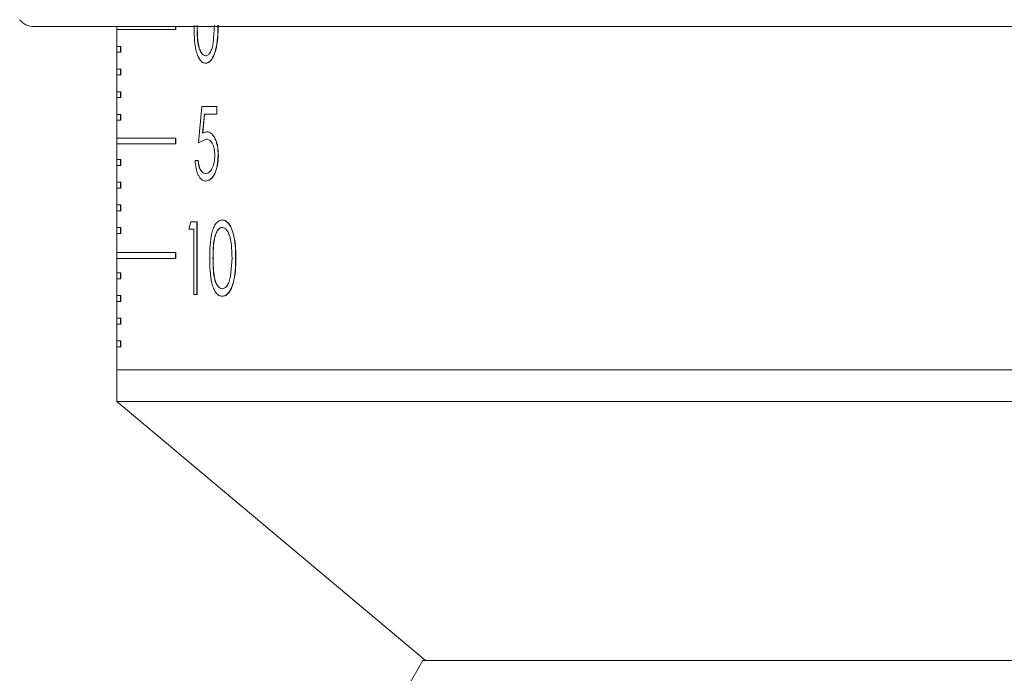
# Model space of a CAD drawing. Header units: inches. Extents: x -4 to 22.9, y -7.2 to 15.7.
# Tile 72 of 127: x 11.3 to 13, y 0.8 to 2. Entities that reach past the tile are written whole.
import ezdxf

# ---------------------------------------------------------------- set-up
doc = ezdxf.new("R2010")
doc.units = ezdxf.units.IN
doc.header["$MEASUREMENT"] = 0

msp = doc.modelspace()

# ---------------------------------------------------------------- linework, layer by layer
at = {"color": 7, "linetype": 'Continuous', "lineweight": 15}
for p, q in [((14.0219, 1.9569), (11.2987, 1.9569)), ((11.4414, 1.9569), (11.4414, 1.3659)), ((11.5426, 1.9519), (11.4414, 1.9519)), ((11.4414, 1.9519), (11.4414, 1.9229)), ((11.4418, 1.9519), (11.4418, 1.9229)), ((11.5426, 1.9569), (11.5426, 1.9519)), ((11.5426, 1.9519), (11.543, 1.9519)), ((11.543, 1.9569), (11.543, 1.9519)), ((11.6075, 1.9282), (11.6099, 1.9596)), ((11.4478, 1.9229), (11.4414, 1.9229)), ((11.4478, 1.9229), (11.4478, 1.9129)), ((11.4478, 1.9229), (11.4482, 1.9229)), ((11.4482, 1.9229), (11.4482, 1.9129)), ((11.4478, 1.9129), (11.4414, 1.9129)), ((11.4414, 1.9129), (11.4414, 1.8839)), ((11.4418, 1.9129), (11.4418, 1.8839)), ((11.4478, 1.9129), (11.4482, 1.9129)), ((11.5946, 1.9067), (11.5943, 1.9067)), ((11.4478, 1.8839), (11.4414, 1.8839)), ((11.4478, 1.8839), (11.4478, 1.8739)), ((11.4478, 1.8839), (11.4482, 1.8839)), ((11.4482, 1.8839), (11.4482, 1.8739)), ((11.5941, 1.8939), (11.5944, 1.8939)), ((11.4478, 1.8739), (11.4414, 1.8739)), ((11.4414, 1.8739), (11.4414, 1.8449)), ((11.4418, 1.8739), (11.4418, 1.8449)), ((11.4478, 1.8739), (11.4482, 1.8739)), ((11.4478, 1.8449), (11.4414, 1.8449)), ((11.4478, 1.8349), (11.4414, 1.8349)), ((11.4414, 1.8349), (11.4414, 1.8059)), ((11.4418, 1.8349), (11.4418, 1.8059)), ((11.4478, 1.8449), (11.4478, 1.8349)), ((11.4478, 1.8449), (11.4482, 1.8449)), ((11.4478, 1.8349), (11.4482, 1.8349)), ((11.4482, 1.8449), (11.4482, 1.8349)), ((11.5821, 1.7568), (11.5881, 1.8193)), ((11.6135, 1.8193), (11.5881, 1.8193)), ((11.6135, 1.8193), (11.6135, 1.8065)), ((11.6138, 1.8193), (11.6135, 1.8193)), ((11.6138, 1.8193), (11.6138, 1.8065)), ((11.4478, 1.8059), (11.4414, 1.8059)), ((11.4478, 1.8059), (11.4478, 1.7959)), ((11.4478, 1.8059), (11.4482, 1.8059)), ((11.4482, 1.8059), (11.4482, 1.7959)), ((11.5923, 1.8065), (11.5891, 1.7736)), ((11.5927, 1.8065), (11.5894, 1.7736)), ((11.6135, 1.8065), (11.5923, 1.8065)), ((11.6138, 1.8065), (11.6135, 1.8065)), ((11.4478, 1.7959), (11.4414, 1.7959)), ((11.4414, 1.7959), (11.4414, 1.7649)), ((11.4418, 1.7959), (11.4418, 1.7649)), ((11.4478, 1.7959), (11.4482, 1.7959)), ((11.5426, 1.7649), (11.4414, 1.7649)), ((11.5426, 1.7649), (11.5426, 1.7549)), ((11.5426, 1.7649), (11.543, 1.7649)), ((11.543, 1.7649), (11.543, 1.7549)), ((11.5952, 1.7632), (11.5821, 1.7568)), ((11.5956, 1.7632), (11.5824, 1.7568)), ((11.5891, 1.7736), (11.5962, 1.776)), ((11.5956, 1.7632), (11.5952, 1.7632)), ((11.5966, 1.776), (11.5962, 1.776)), ((11.5426, 1.7549), (11.4414, 1.7549)), ((11.4414, 1.7549), (11.4414, 1.7279)), ((11.4418, 1.7549), (11.4418, 1.7279)), ((11.5426, 1.7549), (11.543, 1.7549)), ((11.5824, 1.7568), (11.5821, 1.7568)), ((11.6163, 1.7351), (11.6159, 1.7351)), ((11.4478, 1.7279), (11.4414, 1.7279)), ((11.4478, 1.7179), (11.4414, 1.7179)), ((11.4414, 1.7179), (11.4414, 1.6889)), ((11.4418, 1.7179), (11.4418, 1.6889)), ((11.4478, 1.7279), (11.4478, 1.7179)), ((11.4478, 1.7279), (11.4482, 1.7279)), ((11.4478, 1.7179), (11.4482, 1.7179)), ((11.4482, 1.7279), (11.4482, 1.7179)), ((11.5813, 1.7264), (11.5762, 1.7264)), ((11.5817, 1.7264), (11.5813, 1.7264)), ((11.5948, 1.7039), (11.5944, 1.7039)), ((11.4478, 1.6889), (11.4414, 1.6889)), ((11.4478, 1.6789), (11.4414, 1.6789)), ((11.4414, 1.6789), (11.4414, 1.6499)), ((11.4418, 1.6789), (11.4418, 1.6499)), ((11.4478, 1.6889), (11.4478, 1.6789)), ((11.4478, 1.6889), (11.4482, 1.6889)), ((11.4478, 1.6789), (11.4482, 1.6789)), ((11.4482, 1.6889), (11.4482, 1.6789)), ((11.5945, 1.6911), (11.5941, 1.6911)), ((11.4478, 1.6499), (11.4414, 1.6499)), ((11.4478, 1.6499), (11.4478, 1.6399)), ((11.4478, 1.6499), (11.4482, 1.6499)), ((11.4482, 1.6499), (11.4482, 1.6399)), ((11.4478, 1.6399), (11.4414, 1.6399)), ((11.4414, 1.6399), (11.4414, 1.6109)), ((11.4418, 1.6399), (11.4418, 1.6109)), ((11.4478, 1.6399), (11.4482, 1.6399)), ((11.4478, 1.6109), (11.4414, 1.6109)), ((11.4478, 1.6109), (11.4478, 1.6009)), ((11.4478, 1.6109), (11.4482, 1.6109)), ((11.4482, 1.6109), (11.4482, 1.6009)), ((11.5655, 1.6081), (11.5687, 1.6209)), ((11.5792, 1.6209), (11.5687, 1.6209)), ((11.5792, 1.6209), (11.5792, 1.4959)), ((11.5792, 1.6209), (11.5796, 1.6209)), ((11.5796, 1.6209), (11.5796, 1.4959)), ((11.6228, 1.6241), (11.6231, 1.6241)), ((11.6233, 1.6113), (11.623, 1.6113)), ((11.4478, 1.6009), (11.4414, 1.6009)), ((11.4414, 1.6009), (11.4414, 1.5679)), ((11.4418, 1.6009), (11.4418, 1.5679)), ((11.4478, 1.6009), (11.4482, 1.6009)), ((11.5741, 1.6081), (11.5655, 1.6081)), ((11.5741, 1.4959), (11.5741, 1.6081)), ((11.5426, 1.5679), (11.4414, 1.5679)), ((11.5426, 1.5679), (11.5426, 1.5579)), ((11.5426, 1.5679), (11.543, 1.5679)), ((11.543, 1.5679), (11.543, 1.5579)), ((11.5426, 1.5579), (11.4414, 1.5579)), ((11.4414, 1.5579), (11.4414, 1.5329)), ((11.4418, 1.5579), (11.4418, 1.5329)), ((11.5426, 1.5579), (11.543, 1.5579)), ((11.6074, 1.5584), (11.6071, 1.5584)), ((11.6373, 1.527), (11.6399, 1.5584)), ((11.6461, 1.5583), (11.6464, 1.5583)), ((11.4478, 1.5329), (11.4414, 1.5329)), ((11.4478, 1.5329), (11.4478, 1.5229)), ((11.4478, 1.5329), (11.4482, 1.5329)), ((11.4482, 1.5329), (11.4482, 1.5229)), ((11.4478, 1.5229), (11.4414, 1.5229)), ((11.4414, 1.5229), (11.4414, 1.4939)), ((11.4418, 1.5229), (11.4418, 1.4939)), ((11.4478, 1.5229), (11.4482, 1.5229)), ((11.4478, 1.4939), (11.4414, 1.4939)), ((11.4478, 1.4939), (11.4478, 1.4839)), ((11.4478, 1.4939), (11.4482, 1.4939)), ((11.4482, 1.4939), (11.4482, 1.4839)), ((11.5792, 1.4959), (11.5741, 1.4959)), ((11.5792, 1.4959), (11.5796, 1.4959)), ((11.6228, 1.4927), (11.6231, 1.4927)), ((11.6233, 1.5055), (11.623, 1.5055)), ((11.4478, 1.4839), (11.4414, 1.4839)), ((11.4414, 1.4839), (11.4414, 1.4549)), ((11.4418, 1.4839), (11.4418, 1.4549)), ((11.4478, 1.4839), (11.4482, 1.4839)), ((11.4478, 1.4549), (11.4414, 1.4549)), ((11.4478, 1.4449), (11.4414, 1.4449)), ((11.4414, 1.4449), (11.4414, 1.4159)), ((11.4418, 1.4449), (11.4418, 1.4159)), ((11.4478, 1.4549), (11.4478, 1.4449)), ((11.4478, 1.4549), (11.4482, 1.4549)), ((11.4478, 1.4449), (11.4482, 1.4449)), ((11.4482, 1.4549), (11.4482, 1.4449)), ((11.4478, 1.4159), (11.4414, 1.4159)), ((11.4478, 1.4159), (11.4478, 1.4059)), ((11.4478, 1.4159), (11.4482, 1.4159)), ((11.4482, 1.4159), (11.4482, 1.4059)), ((11.4478, 1.4059), (11.4414, 1.4059)), ((11.4414, 1.4059), (11.4414, 1.3659)), ((11.4418, 1.4059), (11.4418, 1.3659)), ((11.4478, 1.4059), (11.4482, 1.4059)), ((11.4414, 1.3659), (11.4414, 1.3659)), ((11.4414, 1.3659), (11.4418, 1.3659)), ((11.4418, 1.3659), (11.4418, 1.3114)), ((11.4418, 1.3659), (13.8788, 1.3659)), ((11.4418, 1.3114), (11.9728, 0.8659)), ((13.8788, 1.3114), (11.4418, 1.3114)), ((11.9683, 0.8659), (11.8628, 0.6832)), ((11.9683, 0.8659), (13.3169, 0.8659))]:
    msp.add_line(p, q, dxfattribs=at)
msp.add_arc((11.2987, 1.9879), 0.031, 217.9865, 270, dxfattribs=at)
for points, knots in [([(11.5941, 1.8939), (11.5923, 1.8942), (11.5888, 1.8947), (11.5841, 1.8997), (11.5803, 1.9072), (11.5768, 1.9196), (11.5747, 1.9376), (11.5745, 1.9522), (11.5744, 1.9595)], [0, 0, 0, 0, 0.124579, 0.250341, 0.374068, 0.498472, 0.74918, 1, 1, 1, 1]), ([(11.5796, 1.9596), (11.5796, 1.9539), (11.5797, 1.9424), (11.581, 1.9282), (11.5836, 1.9181), (11.5865, 1.912), (11.5901, 1.9076), (11.5929, 1.907), (11.5943, 1.9067)], [0, 0, 0, 0, 0.25057, 0.500325, 0.625387, 0.750293, 0.875207, 1, 1, 1, 1]), ([(11.5799, 1.9596), (11.58, 1.9539), (11.5801, 1.9424), (11.5814, 1.9282), (11.584, 1.9181), (11.5868, 1.912), (11.5905, 1.9076), (11.5932, 1.907), (11.5946, 1.9067)], [0, 0, 0, 0, 0.250597, 0.500373, 0.625439, 0.750337, 0.875234, 1, 1, 1, 1]), ([(11.6156, 1.9595), (11.6155, 1.9522), (11.6154, 1.9375), (11.6127, 1.9196), (11.6086, 1.9071), (11.6044, 1.8997), (11.5994, 1.8948), (11.5959, 1.8942), (11.5941, 1.8939)], [0, 0, 0, 0, 0.250469, 0.500058, 0.625158, 0.750121, 0.875057, 1, 1, 1, 1]), ([(11.616, 1.9595), (11.6159, 1.9522), (11.6157, 1.9375), (11.613, 1.9196), (11.609, 1.9071), (11.6048, 1.8997), (11.5998, 1.8948), (11.5962, 1.8942), (11.5944, 1.8939)], [0, 0, 0, 0, 0.250497, 0.500108, 0.62521, 0.750165, 0.875082, 1, 1, 1, 1]), ([(11.5943, 1.9067), (11.5957, 1.907), (11.5987, 1.9077), (11.6027, 1.9126), (11.6058, 1.9196), (11.6069, 1.9253), (11.6075, 1.9282)], [0, 0, 0, 0, 0.248451, 0.50102, 0.746967, 1, 1, 1, 1]), ([(11.6102, 1.7356), (11.61, 1.7395), (11.6098, 1.7453), (11.6078, 1.752), (11.6058, 1.7562), (11.6035, 1.7595), (11.5999, 1.7626), (11.5971, 1.763), (11.5952, 1.7632)], [0, 0, 0, 0, 0.2491681, 0.3743178, 0.4995345, 0.624704, 0.749967, 1, 1, 1, 1]), ([(11.5962, 1.776), (11.5988, 1.7756), (11.6027, 1.7748), (11.6074, 1.7697), (11.6105, 1.7644), (11.613, 1.7581), (11.6154, 1.7485), (11.6157, 1.7405), (11.6159, 1.7351)], [0, 0, 0, 0, 0.249429, 0.37269, 0.499896, 0.62562, 0.750333, 1, 1, 1, 1]), ([(11.5966, 1.776), (11.5992, 1.7756), (11.6031, 1.7748), (11.6078, 1.7697), (11.6108, 1.7644), (11.6133, 1.7581), (11.6158, 1.7485), (11.6161, 1.7405), (11.6163, 1.7351)], [0, 0, 0, 0, 0.2493897, 0.3726281, 0.4998412, 0.6255521, 0.750295, 1, 1, 1, 1]), ([(11.6159, 1.7351), (11.6156, 1.7294), (11.615, 1.7178), (11.6109, 1.7051), (11.6064, 1.6978), (11.6013, 1.6923), (11.597, 1.6916), (11.5941, 1.6911)], [0, 0, 0, 0, 0.2502184, 0.4994088, 0.624041, 0.749279, 1, 1, 1, 1]), ([(11.5944, 1.7039), (11.5965, 1.7043), (11.6006, 1.7052), (11.605, 1.7115), (11.6077, 1.7178), (11.6097, 1.7252), (11.61, 1.7314), (11.6102, 1.7356)], [0, 0, 0, 0, 0.249753, 0.49945, 0.626673, 0.750295, 1, 1, 1, 1]), ([(11.6163, 1.7351), (11.616, 1.7294), (11.6154, 1.7178), (11.6113, 1.7051), (11.6068, 1.6978), (11.6016, 1.6923), (11.5973, 1.6916), (11.5945, 1.6911)], [0, 0, 0, 0, 0.250317, 0.49946, 0.624089, 0.749316, 1, 1, 1, 1]), ([(11.5941, 1.6911), (11.5918, 1.6915), (11.5884, 1.6921), (11.5844, 1.6966), (11.5809, 1.7025), (11.5775, 1.7123), (11.5766, 1.7217), (11.5762, 1.7264)], [0, 0, 0, 0, 0.249705, 0.375007, 0.500311, 0.74998, 1, 1, 1, 1]), ([(11.5813, 1.7264), (11.5817, 1.7232), (11.5823, 1.7185), (11.5841, 1.7132), (11.5863, 1.7088), (11.5898, 1.7048), (11.5929, 1.7042), (11.5944, 1.7039)], [0, 0, 0, 0, 0.249919, 0.375092, 0.500341, 0.750165, 1, 1, 1, 1]), ([(11.5817, 1.7264), (11.5821, 1.7232), (11.5827, 1.7185), (11.5844, 1.7132), (11.5867, 1.7088), (11.5901, 1.7048), (11.5932, 1.7042), (11.5948, 1.7039)], [0, 0, 0, 0, 0.249954, 0.375137, 0.500386, 0.750191, 1, 1, 1, 1]), ([(11.6015, 1.5583), (11.6016, 1.5656), (11.6017, 1.5802), (11.6039, 1.5982), (11.6078, 1.6107), (11.612, 1.6182), (11.6171, 1.6232), (11.6209, 1.6238), (11.6228, 1.6241)], [0, 0, 0, 0, 0.2505283, 0.5001472, 0.6255627, 0.7501748, 0.875092, 1, 1, 1, 1]), ([(11.623, 1.6113), (11.6223, 1.6112), (11.6207, 1.6111), (11.6179, 1.6096), (11.6146, 1.6061), (11.6115, 1.6), (11.6087, 1.5899), (11.6073, 1.5755), (11.6071, 1.5641), (11.6071, 1.5584)], [0, 0, 0, 0, 0.06263, 0.125194, 0.250097, 0.368772, 0.499965, 0.749575, 1, 1, 1, 1]), ([(11.6233, 1.6113), (11.6226, 1.6112), (11.6211, 1.6111), (11.6182, 1.6096), (11.615, 1.6061), (11.6119, 1.6), (11.609, 1.5899), (11.6076, 1.5755), (11.6075, 1.5641), (11.6074, 1.5584)], [0, 0, 0, 0, 0.0626166, 0.125168, 0.2500519, 0.3687205, 0.4999163, 0.7495486, 1, 1, 1, 1]), ([(11.6228, 1.6241), (11.6247, 1.6238), (11.6286, 1.6232), (11.634, 1.6183), (11.6385, 1.6109), (11.6429, 1.5984), (11.6458, 1.5804), (11.646, 1.5657), (11.6461, 1.5583)], [0, 0, 0, 0, 0.124929, 0.249845, 0.371188, 0.499922, 0.749536, 1, 1, 1, 1]), ([(11.6399, 1.5584), (11.6396, 1.57), (11.6392, 1.5845), (11.6348, 1.5998), (11.6316, 1.606), (11.6275, 1.6104), (11.6245, 1.611), (11.623, 1.6113)], [0, 0, 0, 0, 0.49908, 0.626016, 0.749427, 0.876057, 1, 1, 1, 1]), ([(11.6231, 1.6241), (11.6251, 1.6238), (11.629, 1.6232), (11.6343, 1.6183), (11.6388, 1.6109), (11.6432, 1.5984), (11.6461, 1.5804), (11.6463, 1.5657), (11.6464, 1.5583)], [0, 0, 0, 0, 0.124904, 0.2498, 0.371127, 0.499871, 0.749507, 1, 1, 1, 1]), ([(11.6228, 1.4927), (11.6209, 1.493), (11.6171, 1.4936), (11.612, 1.4985), (11.6079, 1.506), (11.604, 1.5185), (11.6017, 1.5365), (11.6016, 1.5511), (11.6015, 1.5583)], [0, 0, 0, 0, 0.124579, 0.250341, 0.374068, 0.498472, 0.74918, 1, 1, 1, 1]), ([(11.6071, 1.5584), (11.6071, 1.5527), (11.6072, 1.5413), (11.6087, 1.527), (11.6115, 1.5169), (11.6146, 1.5108), (11.6185, 1.5064), (11.6215, 1.5058), (11.623, 1.5055)], [0, 0, 0, 0, 0.2505703, 0.5003246, 0.6253868, 0.7502926, 0.8752071, 1, 1, 1, 1]), ([(11.6074, 1.5584), (11.6075, 1.5527), (11.6076, 1.5413), (11.609, 1.527), (11.6118, 1.5169), (11.6149, 1.5108), (11.6189, 1.5064), (11.6218, 1.5058), (11.6233, 1.5055)], [0, 0, 0, 0, 0.2505967, 0.5003731, 0.6254387, 0.7503375, 0.8752336, 1, 1, 1, 1]), ([(11.6461, 1.5583), (11.646, 1.551), (11.6458, 1.5363), (11.6429, 1.5184), (11.6385, 1.5059), (11.634, 1.4986), (11.6286, 1.4936), (11.6247, 1.493), (11.6228, 1.4927)], [0, 0, 0, 0, 0.2504686, 0.5000576, 0.6251575, 0.7501205, 0.8750566, 1, 1, 1, 1]), ([(11.6464, 1.5583), (11.6463, 1.551), (11.6461, 1.5363), (11.6432, 1.5184), (11.6389, 1.5059), (11.6344, 1.4986), (11.629, 1.4936), (11.6251, 1.493), (11.6231, 1.4927)], [0, 0, 0, 0, 0.250497, 0.500108, 0.62521, 0.750165, 0.875082, 1, 1, 1, 1]), ([(11.623, 1.5055), (11.6246, 1.5058), (11.6278, 1.5065), (11.6321, 1.5114), (11.6354, 1.5184), (11.6367, 1.5241), (11.6373, 1.527)], [0, 0, 0, 0, 0.248451, 0.50102, 0.746967, 1, 1, 1, 1])]:
    msp.add_open_spline(points, degree=3, knots=knots, dxfattribs=at)

doc.saveas('drawing.dxf')
